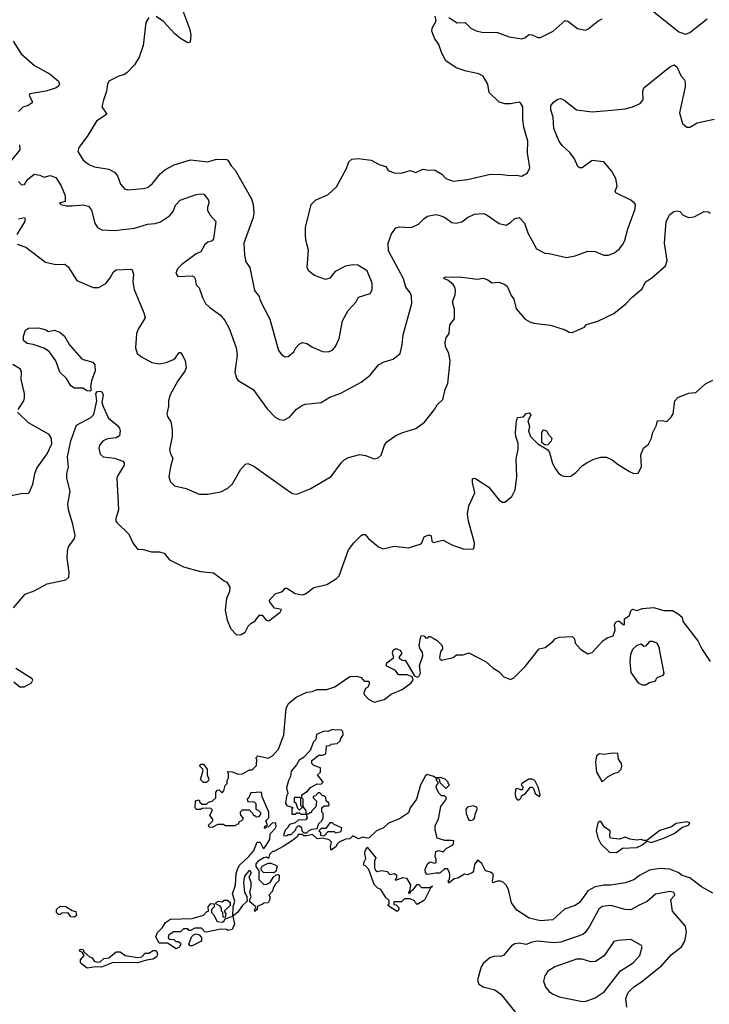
# Model space of a CAD drawing. Extents: x 2086813 to 2278017, y 548126 to 753336.
# Tile 184 of 256: x 2172564 to 2177371, y 623535 to 630404. Entities that reach past the tile are written whole.
import ezdxf

# ---------------------------------------------------------------- set-up
doc = ezdxf.new("R2010")
doc.units = 0

msp = doc.modelspace()

# ---------------------------------------------------------------- linework, layer by layer
at = {"layer": '0CON10XD'}
for points in [[(2173465, 630420), (2173444, 630385), (2173424, 630225), (2173397, 630143), (2173365, 630090), (2173313.3, 630035), (2173295, 630021.2), (2173255, 630011.2), (2173185.9, 629974.1), (2173175.9, 629954.1), (2173168, 629905), (2173148.1, 629841.9), (2173136, 629795), (2173171.2, 629745), (2173098.8, 629695), (2173035, 629590), (2172975, 629512.5), (2172968.8, 629485), (2173006, 629425), (2173050.7, 629390.7), (2173085, 629376.9), (2173185, 629360.6), (2173225, 629340.8), (2173245, 629313.8), (2173266.3, 629256.3), (2173295, 629224.2), (2173317.1, 629217.1), (2173425, 629225.4), (2173455, 629233.1), (2173489.9, 629260.1), (2173542.3, 629327.7), (2173575, 629357.3), (2173639.4, 629390.6), (2173755, 629425.6), (2173875, 629412.5), (2173935, 629431.9), (2174005, 629429.4), (2174015, 629424), (2174037.1, 629385), (2174065.6, 629355), (2174180, 629155), (2174192.2, 629115), (2174196.7, 629055), (2174191.1, 629025), (2174125.8, 628845), (2174130.5, 628760.5), (2174141.2, 628715), (2174167.5, 628675), (2174201.2, 628515), (2174232.7, 628472.7), (2174239.2, 628445), (2174307.5, 628315), (2174368, 628095), (2174390, 628065), (2174415, 628052), (2174435, 628053.8)], [(2173694, 630485), (2173748.8, 630335), (2173756.2, 630295), (2173752.5, 630247.5), (2173735, 630242.5), (2173685, 630273.3), (2173646.1, 630306.1), (2173565, 630392.5), (2173516.1, 630426.1)], [(2174435, 628053.8), (2174473.8, 628086.2), (2174487.5, 628115), (2174510.7, 628139.3), (2174535, 628151.2), (2174565, 628146), (2174605, 628119.2), (2174675, 628090), (2174715, 628087.5), (2174745, 628098), (2174765.6, 628125), (2174791.1, 628178.9), (2174815, 628302.5), (2174854.2, 628375.8), (2174910, 628435), (2174925, 628467.5), (2175006.1, 628493.9), (2175020.7, 628519.3), (2175020.8, 628565), (2174985, 628651.2), (2174921.2, 628691.2), (2174885, 628694.3), (2174835, 628684.4), (2174763.9, 628646.1), (2174725, 628600), (2174695, 628590.8), (2174618.7, 628618.7), (2174578.7, 628648.7), (2174566.9, 628675), (2174576.7, 628795), (2174558.9, 628865), (2174555.5, 628904.5), (2174555.4, 628955), (2174595, 629115.7), (2174625, 629144.4), (2174715, 629183.3), (2174772.1, 629237.9), (2174841.3, 629365), (2174857.2, 629412.8), (2174879.1, 629430.9), (2174925, 629435.3), (2175013.8, 629425), (2175075, 629392), (2175115, 629380), (2175132.7, 629352.7), (2175175, 629336), (2175225.9, 629334.1), (2175285, 629351.2), (2175325, 629338.8), (2175375, 629361.9), (2175415, 629353.5), (2175455, 629356.4), (2175507.3, 629327.3), (2175535, 629296), (2175585, 629278), (2175685, 629288), (2175845, 629326.2), (2175924.2, 629324.2), (2175985, 629316), (2176025, 629320), (2176065, 629311.2), (2176103.3, 629335), (2176118.8, 629371.2), (2176104.1, 629475.9), (2176105.7, 629555.7), (2176078, 629655), (2176071.2, 629705), (2176070.8, 629795), (2176055, 629823.3), (2176045, 629828.8), (2175985, 629818), (2175945, 629818), (2175905, 629827.5), (2175835.8, 629895), (2175826.9, 629955), (2175795, 630010), (2175765, 630025.6), (2175675, 630043.8), (2175607.4, 630067.4), (2175535, 630116), (2175504.2, 630175), (2175485, 630230), (2175455.7, 630275.7), (2175437.1, 630325), (2175439.4, 630345), (2175465.8, 630395), (2175460.7, 630429.3)], [(2175555, 630420), (2175612.3, 630382.3), (2175670, 630385), (2175707.5, 630345), (2175745.9, 630325.9), (2175785, 630317.1), (2175895, 630314.4), (2175975.5, 630285.5), (2176065, 630271.1), (2176085, 630276.9), (2176115, 630301.9), (2176135, 630298.9), (2176175, 630280), (2176195, 630280), (2176282, 630325), (2176365, 630398), (2176385, 630394), (2176452.1, 630342.1), (2176505, 630330.8), (2176525, 630338), (2176595, 630394.3), (2176625, 630410.6)], [(2176958.8, 630478.8), (2177159.1, 630319.1), (2177205, 630304.2), (2177235.6, 630314.4), (2177355, 630411.2)], [(2172518.8, 630255), (2172573.8, 630165), (2172666.2, 630085), (2172775, 630024), (2172833.3, 629975), (2172840, 629955), (2172831.7, 629938.3), (2172813.9, 629926.1), (2172745, 629906), (2172635, 629886.2), (2172628.8, 629875), (2172651.2, 629835), (2172650, 629825), (2172623.3, 629805), (2172585, 629794), (2172555.8, 629764.2)], [(2172926.2, 629106.2), (2173005, 629112.5), (2173044.1, 629104.1), (2173064.2, 629075), (2173087.5, 628985), (2173106.2, 628955), (2173137.3, 628937.3), (2173225, 628932.2), (2173365, 628950), (2173455, 628977.8), (2173507.4, 628982.6), (2173545, 628994.2), (2173607.5, 629035), (2173633.2, 629066.8), (2173649.1, 629110.9), (2173681.2, 629145), (2173795, 629184.2), (2173825, 629190), (2173847, 629187), (2173880, 629145), (2173882, 629125), (2173872, 629095), (2173872.3, 629072.3), (2173891.2, 629041.2), (2173932, 628995), (2173914, 628875), (2173905, 628861.2), (2173875, 628851.2), (2173853.3, 628835), (2173827.5, 628785), (2173795, 628771.2), (2173694, 628695), (2173664.2, 628665), (2173652.5, 628635), (2173665, 628611.2), (2173765, 628616.7), (2173779.3, 628609.3), (2173787, 628597), (2173793.3, 628555), (2173815, 628532.5), (2173838, 628465), (2173860, 628425), (2173888.8, 628395), (2173962.9, 628342.9), (2173993.8, 628305), (2174026.2, 628245), (2174073.8, 628115), (2174080, 628065), (2174062.5, 627945), (2174074.1, 627904.1), (2174087.7, 627887.7), (2174191.2, 627825), (2174288.7, 627688.7), (2174345, 627631.2), (2174375, 627613.8), (2174405, 627610), (2174445, 627630), (2174493.3, 627686.7), (2174535.8, 627714.2), (2174555, 627721.2), (2174665, 627734), (2174725, 627770), (2174801.7, 627798.3), (2174943.3, 627875), (2175006.7, 627925), (2175065, 627996.7), (2175105, 628016.2), (2175167.5, 628035), (2175216.7, 628075), (2175230, 628135), (2175236.2, 628206.2), (2175296.4, 628423.6), (2175295.6, 628475), (2175288.6, 628495), (2175255, 628538.8), (2175238.5, 628595), (2175135, 628790.8), (2175133.2, 628845), (2175155, 628911.1), (2175185, 628951.4), (2175210.9, 628959.1), (2175285, 628954.4), (2175305, 628959.4), (2175343, 628977), (2175380, 629015), (2175405.8, 629034.2), (2175465, 629044), (2175485, 629041.4), (2175525, 629027.1), (2175575, 628989.2), (2175605.5, 628984.5), (2175645, 628993.1), (2175686, 629025), (2175735, 629046.9), (2175795, 629052.5), (2175815, 629045.8), (2175905, 628982), (2175955, 628970), (2175985, 628988.8), (2176015, 629018), (2176045, 629024.3), (2176081.5, 628985), (2176105, 628916.2), (2176166.2, 628805), (2176225, 628774.2), (2176255, 628773.8), (2176375, 628744.4), (2176435, 628756.7), (2176525, 628789.4), (2176575.7, 628785.7), (2176635, 628760.8), (2176665, 628762), (2176705, 628774.2), (2176745.7, 628804.3), (2176770.9, 628839.1), (2176782.9, 628865), (2176802.2, 628945), (2176853.3, 629085), (2176855.6, 629115), (2176850.6, 629125), (2176825, 629144.5), (2176720, 629195), (2176715.8, 629205), (2176729.6, 629245), (2176720.4, 629295), (2176689.2, 629349.2), (2176635, 629412.5), (2176555, 629421.4), (2176485, 629370.5), (2176465, 629371.5), (2176455, 629380), (2176432.3, 629432.3), (2176398.1, 629478.1), (2176346.7, 629525), (2176323.3, 629555), (2176287.1, 629645), (2176283.5, 629725), (2176265.6, 629775), (2176266.8, 629803.2), (2176283.3, 629826.7), (2176315, 629848.8), (2176335, 629853.8), (2176356.7, 629845), (2176444.2, 629774.2), (2176555, 629761.5), (2176692.6, 629772.6), (2176785, 629782.5), (2176835, 629795.6), (2176889.8, 629820.2), (2176910.6, 629845), (2176907.8, 629905), (2176915, 629928.1), (2177095, 630075.4), (2177125, 630089.2), (2177143.8, 630075), (2177175, 630011.2), (2177197.1, 629985), (2177203.3, 629965), (2177202.2, 629935), (2177162.7, 629755), (2177185, 629680), (2177215, 629653.8), (2177235, 629653.8), (2177286.4, 629683.6), (2177405, 629710.9)], [(2172561.3, 629531.3), (2172564.4, 629495.6), (2172507.5, 629425)], [(2172555.6, 629275), (2172577.3, 629252.7), (2172596.2, 629253.8), (2172615, 629287.5), (2172665, 629326.7), (2172705, 629320), (2172735, 629306.2), (2172775, 629318), (2172815, 629302.5), (2172852.5, 629245), (2172880, 629175), (2172880, 629135), (2172840, 629125), (2172850, 629115), (2172890, 629105), (2172926.2, 629106.2)], [(2172545, 628838.8), (2172606.1, 628816.1), (2172743, 628713), (2172816.1, 628696.1), (2172877.7, 628697.7), (2172900.5, 628680.5), (2172962.5, 628585), (2173075, 628536.7), (2173115, 628536.7), (2173165, 628563.3), (2173195, 628602), (2173217.5, 628645), (2173235, 628660), (2173335, 628663.8), (2173348, 628658), (2173356.9, 628626.9), (2173351.9, 628575), (2173361.7, 628521.7), (2173429.5, 628359.5), (2173438.8, 628325), (2173388.8, 628245), (2173378, 628215), (2173371.2, 628115), (2173383.3, 628075), (2173411.7, 628051.7), (2173485, 628013.3), (2173535, 628004), (2173585, 628011.2), (2173635, 628033.3), (2173650, 628045), (2173675, 628082.5), (2173685, 628082.5), (2173695.8, 628065.8), (2173717.3, 628027.3), (2173723.8, 627975), (2173715, 627952.5), (2173665, 627883.3), (2173612.1, 627787.9), (2173600, 627745), (2173600, 627705), (2173588.6, 627655), (2173592.9, 627635), (2173617.4, 627597.4), (2173626.9, 627545), (2173625.8, 627495), (2173608, 627405), (2173614, 627375), (2173631.2, 627345), (2173614, 627285), (2173603.3, 627215), (2173615, 627180), (2173643, 627153), (2173725, 627133.3), (2173815, 627093.3), (2173873, 627093), (2173965, 627110), (2174013.6, 627136.4), (2174047.5, 627165), (2174105, 627267.5), (2174137, 627303), (2174155, 627307.5), (2174195, 627288.8), (2174430.5, 627120.5), (2174465, 627098.8), (2174495, 627093.8), (2174588.3, 627131.7), (2174735, 627216.2), (2174805.8, 627314.2), (2174825, 627333.3), (2174855, 627350), (2174935, 627371.2), (2174973.9, 627363.9), (2175035, 627340), (2175063.6, 627346.4), (2175083.6, 627366.4), (2175106.2, 627435), (2175122.1, 627457.9), (2175185, 627502), (2175235, 627524.2), (2175325, 627552), (2175386.7, 627595), (2175456, 627685), (2175473.2, 627716.8), (2175514.2, 627755), (2175529.2, 627825), (2175547.1, 627865), (2175563.8, 628025), (2175555.7, 628075), (2175532.5, 628125), (2175530, 628155), (2175536.1, 628183.9), (2175556.7, 628215), (2175562, 628275), (2175593.8, 628316.2), (2175594, 628385), (2175580, 628435), (2175600, 628485), (2175601.2, 628515), (2175597.7, 628537.7), (2175585.7, 628555.7), (2175547.1, 628587.1), (2175523.8, 628595), (2175523.3, 628605), (2175535, 628609.2), (2175645, 628608.6), (2175755, 628593.5), (2175795, 628601.1), (2175828, 628588), (2175855, 628568.8), (2175905, 628573.3), (2175945, 628556.7), (2175961.2, 628545), (2175990.2, 628480.2), (2176008.1, 628455), (2176025, 628387.5), (2176087.5, 628315), (2176120, 628295), (2176147, 628287), (2176265, 628273.3), (2176365, 628240), (2176395, 628223.8), (2176415, 628222.5), (2176500.7, 628259.3), (2176515, 628276.7), (2176595, 628300), (2176705, 628353.8), (2176789.5, 628420.5), (2176832.3, 628467.7), (2176903.9, 628526.1), (2176925, 628575.8), (2176968.8, 628601.2), (2177065, 628687.5), (2177077.5, 628725), (2177059.4, 628845), (2177069.1, 628995), (2177095, 629045.8), (2177123.3, 629065), (2177145, 629071.2), (2177166.1, 629066.1), (2177189.3, 629039.3), (2177225, 629023.3), (2177265, 629028.8), (2177335, 629066.2), (2177365, 629063.3), (2177376.2, 629055)], [(2172554.4, 629014.4), (2172596.7, 629025), (2172600.8, 629015), (2172596.3, 628993.7), (2172544.2, 628905.8)], [(2173055, 627811.2), (2173035, 627814.4), (2173003.8, 627833.8), (2172945, 627832.9), (2172920.2, 627850.2), (2172890.9, 627900.9), (2172843.1, 627945), (2172814.5, 628025), (2172768.2, 628088.2), (2172731.9, 628111.9), (2172658, 628138), (2172616.7, 628145), (2172590, 628165), (2172590, 628195), (2172605, 628237.5), (2172625, 628251.2), (2172693.6, 628253.6), (2172745, 628240), (2172765, 628227.5), (2172805, 628238), (2172843.3, 628225), (2172875, 628196), (2172910, 628135), (2172992.6, 628042.6), (2173005, 628034.2), (2173074, 628015), (2173086.7, 627995), (2173090, 627955), (2173064.4, 627885), (2173057.1, 627845), (2173061.2, 627818.8), (2173055, 627811.2)], [(2172552, 627685), (2172592, 627745), (2172596.4, 627766.4), (2172596.2, 627795), (2172573, 627893), (2172575.8, 627945), (2172568.8, 627965), (2172515, 627997.9)], [(2172519.9, 626300.1), (2172602.9, 626395), (2172665, 626420.3), (2172755, 626467.9), (2172885, 626496.2), (2172905.7, 626515), (2172908, 626548), (2172893.6, 626646.4), (2172896.7, 626695), (2172903.7, 626726.3), (2172946.7, 626783.3), (2172951.3, 626805), (2172935.2, 626885.2), (2172903.5, 626983.5), (2172898.4, 627025), (2172915.7, 627115), (2172891.2, 627205), (2172892.1, 627235), (2172904.5, 627285.5), (2172895.9, 627355), (2172920.7, 627465), (2172960.5, 627575), (2173060.4, 627629.6), (2173079.7, 627650.3), (2173101.1, 627745), (2173094, 627796), (2173105, 627810), (2173125, 627811.4), (2173139.2, 627805), (2173144.4, 627785), (2173136.2, 627735), (2173144.6, 627704.6), (2173183.7, 627623.7), (2173242.9, 627575), (2173259.4, 627555), (2173264.2, 627535.8), (2173258.5, 627501.5), (2173235, 627487.8), (2173175, 627478.6), (2173145, 627466.9), (2173120, 627435), (2173115.7, 627415), (2173125, 627373.3), (2173145, 627354), (2173225, 627344.3), (2173282.9, 627322.9), (2173292.3, 627312.3), (2173292.5, 627295), (2173246.9, 627225), (2173240, 627205), (2173253.5, 626985), (2173234, 626925), (2173233.8, 626905), (2173240, 626895), (2173325.6, 626815.6), (2173353, 626753), (2173385, 626710), (2173425, 626708.8), (2173482.3, 626692.3), (2173535, 626690.8), (2173571.7, 626681.7), (2173608.8, 626635), (2173705, 626587.5), (2173825, 626553.5), (2173915.5, 626545.5), (2173990, 626490), (2174008.6, 626478.6), (2174029.2, 626445), (2174025.7, 626415), (2174005.6, 626365), (2173996, 626285), (2174008.8, 626215), (2174035, 626153.3), (2174075, 626113.3), (2174106.4, 626113.6), (2174135, 626130), (2174157, 626173), (2174175, 626192.5), (2174203, 626207), (2174235, 626250), (2174255, 626249.2), (2174282.5, 626215), (2174300.8, 626209.2), (2174379.3, 626270.7), (2174388.3, 626288.3), (2174339.5, 626299.5), (2174306.2, 626345), (2174306.2, 626355), (2174345, 626397.5), (2174395.8, 626414.2), (2174415, 626437.5), (2174425, 626437.5), (2174485, 626401.2), (2174535, 626392.5), (2174555, 626397.5), (2174615, 626442.5), (2174705, 626463.8), (2174772.5, 626505), (2174790, 626525), (2174856, 626705), (2174893.8, 626755), (2174945, 626806.2), (2174955, 626813.3), (2174973, 626813), (2174981.7, 626801.7), (2174994.1, 626784.1), (2175065, 626726.7), (2175095, 626713.3), (2175175, 626730), (2175275, 626720), (2175355, 626746), (2175366, 626755), (2175384.2, 626795), (2175415, 626810.8), (2175432, 626802), (2175437.5, 626765), (2175445, 626757.5), (2175515, 626773.3), (2175575, 626741.2), (2175655, 626713.3), (2175725, 626710), (2175731.7, 626718.3), (2175733.3, 626755), (2175692.5, 626905), (2175685.8, 626955), (2175695, 627012.5), (2175736.1, 627103.9), (2175719.2, 627175), (2175719.3, 627200.7), (2175733.6, 627206.4), (2175749.2, 627199.2), (2175833.6, 627143.6), (2175905, 627052.5), (2175928.3, 627038.3), (2175945, 627037.5), (2175995, 627077.5), (2176017, 627123), (2176029.2, 627215), (2176025, 627340), (2176038.8, 627405), (2176037.7, 627447.7), (2176021.2, 627495), (2176018.8, 627525), (2176026.2, 627605), (2176035, 627627.5), (2176075, 627632.5), (2176095, 627657.5), (2176115, 627660), (2176126.2, 627645), (2176106.2, 627605), (2176117.5, 627565), (2176110, 627535), (2176124.2, 627495), (2176175, 627444), (2176245, 627402.5), (2176256.2, 627385), (2176278.3, 627308.3), (2176299.3, 627269.3), (2176320.7, 627240.7), (2176343.9, 627223.9), (2176365, 627217.5), (2176405, 627220), (2176440, 627245), (2176487, 627293), (2176525, 627317.5), (2176565, 627337.5), (2176615, 627352.5), (2176655, 627352.5), (2176693.6, 627333.6), (2176735, 627300), (2176815, 627252.5), (2176845, 627237.5), (2176875, 627240), (2176897.5, 627285), (2176893, 627367), (2176912.5, 627415), (2176946.4, 627443.6), (2176967.5, 627485), (2176975, 627520), (2177002.5, 627575), (2177010, 627605), (2177045, 627607.5), (2177075, 627600), (2177105, 627630), (2177118.8, 627655), (2177130, 627745), (2177151.9, 627768.1), (2177225, 627798.6), (2177277.9, 627802.1), (2177345, 627864), (2177395, 627890)], [(2172445, 627072.5), (2172585, 627100), (2172621.7, 627098.3), (2172633, 627107), (2172655.6, 627164.4), (2172668.9, 627235), (2172683.1, 627275), (2172756, 627374), (2172787.5, 627445), (2172785, 627482.5), (2172769.7, 627509.7), (2172625, 627591.2), (2172548.8, 627665)], [(2176226.7, 627436.7), (2176203.3, 627455), (2176203.3, 627525), (2176215, 627543.3), (2176235.8, 627535), (2176249.5, 627509.5), (2176272.5, 627485), (2176267.4, 627462.6), (2176245, 627438.8), (2176226.7, 627436.7)], [(2173655, 623922.5), (2173595, 623960), (2173535, 623960), (2173513.3, 624005), (2173523.3, 624035), (2173558.8, 624071.2), (2173581.2, 624105), (2173615, 624127.5), (2173765, 624133.3), (2173845, 624157.5), (2173865, 624180), (2173880, 624185), (2173877.5, 624215), (2173895, 624236.7), (2173920, 624235), (2173920, 624215), (2173900, 624195), (2173900, 624175), (2173915, 624160), (2173941.2, 624111.2), (2173975, 624107.5), (2173987.5, 624115), (2173995, 624130), (2174050, 624150), (2174052.5, 624215), (2174062.5, 624255), (2174047.5, 624305), (2174068.8, 624365), (2174072.3, 624447.7), (2174081.2, 624475), (2174096.7, 624505), (2174160, 624565), (2174195, 624607.5), (2174220, 624665), (2174240, 624665), (2174260, 624625), (2174265, 624622.5), (2174275, 624632.5), (2174307.5, 624685), (2174310, 624725), (2174345, 624760), (2174352.5, 624775), (2174348.3, 624798.3), (2174325, 624800), (2174298.3, 624771.7), (2174285, 624770), (2174275, 624760), (2174270, 624765), (2174271.7, 624778.3), (2174290, 624785), (2174280, 624815), (2174300, 624835), (2174300, 624875), (2174253, 624983), (2174250, 625015), (2174175, 625010), (2174158.3, 624971.7), (2174150, 624965), (2174155, 624950), (2174197, 624947), (2174210, 624935), (2174210, 624895), (2174225, 624890), (2174241.7, 624871.7), (2174241.7, 624858.3), (2174228.3, 624841.7), (2174215, 624840), (2174205, 624850), (2174195, 624850), (2174190, 624865), (2174165, 624890), (2174115, 624890), (2174100, 624875), (2174100, 624865), (2174103, 624853), (2174120, 624835), (2174120, 624825), (2174108.3, 624811.7), (2174091.7, 624808.3), (2174088.3, 624791.7), (2174075, 624790), (2174065, 624780), (2173995, 624780), (2173985, 624790), (2173945, 624790), (2173905, 624767.5), (2173885, 624770), (2173880, 624785), (2173910, 624815), (2173910, 624825), (2173890, 624855), (2173908.3, 624888.3), (2173895, 624900), (2173865, 624902.5), (2173835, 624900), (2173825, 624892.5), (2173795, 624892.5), (2173787, 624907), (2173790, 624955), (2173815, 624960), (2173820, 624945), (2173835, 624930), (2173865, 624930), (2173880, 624945), (2173905, 624952.5), (2173930, 624975), (2173930, 625015), (2173941.7, 625028.3), (2173955, 625030), (2173975, 625010), (2173987, 625023), (2173995, 625060), (2174010, 625075), (2174010, 625095), (2174020, 625115), (2174020, 625145), (2174011.7, 625158.3), (2174047, 625157), (2174085, 625140), (2174117, 625143), (2174165, 625170), (2174185, 625170), (2174215, 625200), (2174217.5, 625245), (2174210, 625255), (2174223, 625267), (2174295, 625252.5), (2174325, 625267.5), (2174368.8, 625315), (2174406, 625415), (2174421.7, 625598.3), (2174437, 625633), (2174491.7, 625678.3), (2174565, 625713.1), (2174605, 625717.7), (2174635, 625730), (2174705, 625731.5), (2174760.5, 625749.5), (2174865, 625820.9), (2174914.3, 625824.3), (2174943.6, 625813.6), (2174965, 625790), (2174995, 625790), (2175000, 625785), (2175000, 625765), (2174987.5, 625745), (2174973.3, 625736.7), (2174962, 625708), (2174966, 625695), (2174994.6, 625664.6), (2175035, 625642.5), (2175105, 625661.1), (2175152.3, 625697.7), (2175228.8, 625731.2), (2175289.2, 625775), (2175306.1, 625796.1), (2175298.8, 625818.8), (2175265, 625832.5), (2175205, 625832.5), (2175183, 625863), (2175117.5, 625895), (2175124.1, 625915.9), (2175172.5, 625955), (2175162.5, 625985), (2175167.5, 626005), (2175185, 626016.7), (2175216.7, 626005), (2175227.5, 625985), (2175207.5, 625955), (2175212.5, 625945), (2175233.6, 625933.6), (2175250, 625935), (2175316.7, 625826.7), (2175335, 625818), (2175345, 625820.8), (2175357.8, 625845), (2175350.7, 625899.3), (2175374.3, 625965), (2175372, 625992), (2175355, 626013.3), (2175349.2, 626035), (2175357, 626093), (2175365, 626107.5), (2175380, 626105), (2175395, 626090), (2175408.3, 626091.7), (2175415, 626100), (2175425, 626100), (2175445, 626090), (2175473, 626073), (2175508.3, 626038.3), (2175510, 626015), (2175496.1, 625993.9), (2175490.8, 625955), (2175492.5, 625945), (2175505, 625936), (2175585.7, 625954.3), (2175608.3, 625971.7), (2175655, 625973.3), (2175695, 625987.5), (2175815.6, 625925), (2175862, 625882), (2175905.5, 625855), (2175939.7, 625819.7), (2175985, 625801.2), (2176007.6, 625812.4), (2176087.8, 625892.2), (2176185, 626014.5), (2176226, 626025), (2176280, 626065), (2176297.5, 626085), (2176324.3, 626095.7), (2176415, 626100), (2176431.2, 626085), (2176436.7, 626055), (2176473.4, 626013.4), (2176525, 625978.8), (2176555, 625988.8), (2176629.5, 626070.5), (2176658.8, 626091.2), (2176700, 626105), (2176713.8, 626145), (2176711.2, 626185), (2176718.3, 626201.7), (2176739.3, 626209.3), (2176770, 626185), (2176780, 626185), (2176780, 626225), (2176815, 626247.5), (2176825, 626280), (2176835, 626292.5), (2176865, 626281.2), (2176905, 626295.8), (2176984.1, 626304.1), (2177051.7, 626281.7), (2177115, 626281.2), (2177155, 626258), (2177180.6, 626235), (2177186, 626205), (2177291.2, 626071.2), (2177321, 626011), (2177376.1, 625926.1)], [(2176925, 625762.5), (2176955, 625780), (2176998.3, 625791.7), (2177000, 625805), (2177010, 625815), (2177050, 625830), (2177056.7, 625843.3), (2177022.5, 626025), (2177006.7, 626055), (2176975, 626066.2), (2176953.9, 626066.1), (2176925, 626032.5), (2176915, 626030), (2176895, 626047.5), (2176865, 626037.5), (2176835, 626010), (2176822.5, 625975), (2176817.5, 625925), (2176825, 625850), (2176875, 625777.5), (2176903, 625763), (2176925, 625762.5)], [(2172522, 625785), (2172565, 625750), (2172595, 625748.6), (2172645, 625777.1), (2172654.4, 625795), (2172650, 625805), (2172537.3, 625877.3)], [(2174560, 624860), (2174560, 624885), (2174540, 624915), (2174540, 624965), (2174530, 624975), (2174530, 624995), (2174569.3, 625020.7), (2174591.7, 625048.3), (2174638.3, 625071.7), (2174665, 625070), (2174680, 625085), (2174640, 625135), (2174660, 625155), (2174660, 625185), (2174615, 625200), (2174600, 625215), (2174600, 625235), (2174648.3, 625271.7), (2174675, 625272.5), (2174698.3, 625281.7), (2174701.7, 625338.3), (2174725, 625340), (2174735, 625350), (2174777, 625353), (2174800, 625375), (2174800, 625385), (2174817.5, 625415), (2174817, 625437), (2174805, 625450), (2174765, 625447.5), (2174745, 625452.5), (2174711.7, 625438.3), (2174685, 625440), (2174633.6, 625416.4), (2174627, 625383), (2174612.5, 625365), (2174587.5, 625305), (2174540, 625255), (2174511.7, 625238.3), (2174492.5, 625205), (2174455, 625160), (2174451.2, 625125), (2174436.7, 625095), (2174423.8, 625045), (2174432.5, 625005), (2174423.6, 624986.4), (2174417.5, 624935), (2174425, 624922.5), (2174468.3, 624908.3), (2174460, 624895), (2174461.7, 624861.7), (2174485, 624860), (2174495, 624870), (2174515, 624870), (2174525, 624860), (2174555, 624860), (2174560, 624860)], [(2176625, 625087.5), (2176666.7, 625123.3), (2176704.3, 625145.7), (2176735, 625154.3), (2176755.4, 625174.6), (2176761.1, 625195), (2176758.5, 625215), (2176738.6, 625245), (2176733.3, 625283.3), (2176695, 625285.8), (2176635, 625277.5), (2176605, 625282.5), (2176585, 625268.8), (2176578, 625225), (2176584.4, 625155), (2176625, 625087.5)], [(2173865, 625082.5), (2173845, 625082.5), (2173823, 625103), (2173842.5, 625165), (2173838.3, 625178.3), (2173820, 625195), (2173825, 625210), (2173845, 625210), (2173870, 625175), (2173870, 625135), (2173882.5, 625105), (2173880, 625095), (2173865, 625082.5)], [(2177395, 624310.7), (2177317.5, 624355), (2177235, 624417.3), (2177182.8, 624432.8), (2177155, 624454.4), (2177095, 624478.1), (2177025, 624483.1), (2176955, 624470.4), (2176885, 624433.3), (2176845, 624402.9), (2176785, 624381.2), (2176685, 624365.4), (2176635, 624366.1), (2176576.2, 624353.8), (2176523.8, 624326.2), (2176490.7, 624280.7), (2176465, 624244.4), (2176435, 624224.2), (2176361.2, 624198.8), (2176280, 624125), (2176195, 624116.7), (2176115, 624135.7), (2176030.2, 624190.2), (2175992.2, 624242.2), (2175971.4, 624335), (2175955.7, 624365), (2175935, 624385.7), (2175915, 624394.2), (2175895, 624394), (2175862.3, 624382.3), (2175858.8, 624395), (2175866, 624435), (2175861.2, 624445), (2175845.8, 624455.8), (2175810, 624465), (2175785, 624517.5), (2175755, 624540), (2175735, 624510), (2175727.5, 624465), (2175720, 624455), (2175685, 624437.5), (2175665, 624442.5), (2175617.5, 624415), (2175591.2, 624408.8), (2175555, 624380), (2175550, 624395), (2175560, 624405), (2175562.5, 624435), (2175560, 624455), (2175545, 624480), (2175525, 624480), (2175491.7, 624448.3), (2175465, 624450), (2175405, 624440), (2175393, 624453), (2175390, 624475), (2175407.5, 624515), (2175425, 624527.5), (2175455, 624520), (2175467, 624523), (2175467.5, 624545), (2175460, 624565), (2175465, 624600), (2175485, 624607.5), (2175515, 624597.5), (2175537.7, 624622.3), (2175580, 624645), (2175587, 624653), (2175590, 624675), (2175571.7, 624678.3), (2175527, 624677), (2175473, 624693), (2175460, 624755), (2175460.9, 624779.1), (2175482.3, 624827.7), (2175500, 624915), (2175535, 624960), (2175540, 624975), (2175525, 624990), (2175505, 624990), (2175487.5, 625005), (2175467.5, 625045), (2175468.3, 625061.7), (2175480, 625075), (2175480, 625085), (2175470, 625095), (2175470, 625110), (2175450, 625125), (2175405, 625138.8), (2175391.7, 625128.3), (2175357.5, 625065), (2175330.8, 624965), (2175286.7, 624905), (2175275, 624870), (2175210.7, 624829.3), (2175135, 624797.5), (2175100, 624765), (2175050, 624745), (2175000, 624695), (2174985, 624692.5), (2174955, 624700), (2174925, 624690), (2174885, 624710), (2174865, 624690), (2174835, 624687.5), (2174790, 624665), (2174775, 624650), (2174770, 624635), (2174735, 624610), (2174730, 624635), (2174737.5, 624665), (2174721.7, 624681.7), (2174675, 624692.5), (2174638.3, 624688.3), (2174605, 624720), (2174565, 624710), (2174545, 624710), (2174535, 624720), (2174505, 624720), (2174500, 624705), (2174465, 624677.5), (2174400, 624635), (2174335, 624600), (2174325, 624600), (2174305, 624580), (2174298.3, 624551.7), (2174285, 624560), (2174265, 624556.7), (2174225, 624532.5), (2174210, 624515), (2174210, 624495), (2174230, 624465), (2174230, 624405), (2174265, 624370), (2174287, 624373), (2174310, 624385), (2174330.7, 624419.3), (2174351.7, 624438.3), (2174365, 624440), (2174371.7, 624431.7), (2174370, 624395), (2174347.5, 624375), (2174330, 624345), (2174327, 624323), (2174300, 624295), (2174307.5, 624287.5), (2174307.5, 624265), (2174296.4, 624243.6), (2174265, 624240), (2174255, 624230), (2174221.7, 624218.3), (2174220, 624195), (2174201.7, 624181.7), (2174200, 624195), (2174210, 624205), (2174210, 624215), (2174168.3, 624248.3), (2174167.5, 624265), (2174177.5, 624285), (2174167.5, 624315), (2174177.5, 624355), (2174177.5, 624385), (2174162.5, 624425), (2174180, 624455), (2174167.5, 624467.5), (2174160, 624465), (2174130.5, 624429.5), (2174123.3, 624385), (2174130, 624315), (2174147, 624287), (2174150, 624255), (2174115, 624222.5), (2174085, 624177.5), (2174050, 624150), (2174060, 624095), (2174045, 624057.5), (2174015, 624050), (2174005, 624057.5), (2173965, 624058.8), (2173865, 624037.5), (2173855, 624040), (2173830, 624065), (2173785, 624066.7), (2173755, 624050), (2173745, 624050), (2173735, 624060), (2173705, 624060), (2173685, 624040), (2173635, 624040), (2173600, 624015), (2173598.3, 623998.3), (2173605, 623990), (2173637, 623987), (2173653, 623973), (2173671.7, 623971.7), (2173685, 623960), (2173687, 623953), (2173676.4, 623933.6), (2173655, 623922.5)], [(2175535, 625040), (2175560, 625065), (2175550, 625075), (2175550, 625085), (2175530, 625105), (2175495, 625116.7), (2175470, 625115), (2175470, 625110), (2175488.3, 625108.3), (2175491.7, 625081.7), (2175535, 625040)], [(2176045, 624960), (2176060, 624975), (2176061.7, 624988.3), (2176090, 625005), (2176125, 625050), (2176135, 625050), (2176145, 625040), (2176157.5, 625005), (2176186.4, 624983.6), (2176192.5, 624995), (2176180, 625045), (2176155, 625096.2), (2176135, 625106.2), (2176112.5, 625105), (2176063.3, 625075), (2176060, 625065), (2176070, 625055), (2176068.3, 625031.7), (2176055, 625030), (2176035, 625040), (2176020, 625035), (2176017.5, 624995), (2176022.5, 624975), (2176035, 624960), (2176045, 624960)], [(2174405, 624710), (2174425, 624712.5), (2174435, 624720), (2174455, 624720), (2174488.3, 624751.7), (2174490, 624765), (2174505, 624780), (2174515, 624780), (2174528.3, 624768.3), (2174530, 624745), (2174545, 624730), (2174565, 624730), (2174585, 624750), (2174603, 624757), (2174638.3, 624761.7), (2174650, 624795), (2174670, 624815), (2174680, 624835), (2174680, 624865), (2174670, 624875), (2174670, 624905), (2174685, 624920), (2174715, 624920), (2174720, 624925), (2174718.3, 624938.3), (2174700, 624955), (2174698.3, 624978.3), (2174685, 624990), (2174675, 624990), (2174655, 625010), (2174645, 625010), (2174625, 624990), (2174610, 624985), (2174610, 624975), (2174631.7, 624951.7), (2174628.3, 624911.7), (2174600, 624885), (2174595, 624870), (2174585, 624870), (2174575, 624860), (2174560, 624860), (2174567.5, 624835), (2174558.3, 624821.7), (2174505, 624820), (2174485, 624800), (2174445, 624790), (2174433, 624767), (2174415, 624750), (2174402.5, 624715), (2174405, 624710)], [(2174515, 624890), (2174501.7, 624901.7), (2174490, 624935), (2174480, 624945), (2174480, 624975), (2174485, 624980), (2174515, 624980), (2174520, 624975), (2174520, 624925), (2174530, 624915), (2174530, 624905), (2174515, 624890)], [(2175705, 624817.5), (2175725, 624822.5), (2175737.5, 624835), (2175738.3, 624861.7), (2175752.5, 624895), (2175749.3, 624909.3), (2175725, 624920), (2175685, 624910), (2175673.8, 624895), (2175676.7, 624865), (2175692.5, 624825), (2175705, 624817.5)], [(2174685, 624710), (2174715, 624740), (2174755, 624740), (2174765, 624730), (2174805, 624740), (2174810, 624765), (2174755, 624790), (2174745, 624800), (2174725, 624800), (2174698.3, 624761.7), (2174665, 624760), (2174650, 624745), (2174660, 624735), (2174660, 624715), (2174685, 624710)], [(2176725, 624594.3), (2176765.7, 624624.3), (2176865, 624629.4), (2176901.2, 624645), (2176935, 624672.5), (2176965, 624664.4), (2177055, 624694.4), (2177125, 624727.1), (2177185, 624770), (2177225, 624784.2), (2177235, 624800), (2177215, 624808), (2177140, 624795), (2177107.7, 624772.3), (2177025, 624748.1), (2176935, 624676.7), (2176915, 624676.7), (2176895, 624683.3), (2176865, 624680), (2176817, 624687), (2176785, 624700), (2176745, 624687.5), (2176683, 624693), (2176677.5, 624705), (2176680, 624745), (2176640.7, 624770.7), (2176615, 624810), (2176605, 624810), (2176595, 624800), (2176581.9, 624745), (2176594.4, 624695), (2176614.4, 624655), (2176675, 624596.2), (2176725, 624594.3)], [(2175195, 624182.5), (2175130, 624225), (2175140, 624235), (2175138.3, 624258.3), (2175115, 624280), (2175080, 624335), (2175060, 624345), (2175035, 624370), (2174997.5, 624475), (2174975, 624500), (2174962.5, 624505), (2174962.5, 624525), (2174977.5, 624552.5), (2174970, 624585), (2174972.5, 624605), (2174985, 624630), (2175046.4, 624556.4), (2175037.5, 624535), (2175037.5, 624485), (2175045, 624470), (2175055, 624460), (2175085, 624467.5), (2175125, 624460), (2175145, 624440), (2175177, 624447), (2175190, 624435), (2175190, 624415), (2175180, 624405), (2175185, 624400), (2175235, 624420), (2175260, 624415), (2175287.5, 624367.5), (2175280, 624325), (2175271.7, 624311.7), (2175285, 624310), (2175291.7, 624328.3), (2175305, 624330), (2175335, 624370), (2175345, 624370), (2175365, 624350), (2175430, 624350), (2175435, 624360), (2175440, 624355), (2175430, 624350), (2175385, 624260), (2175335, 624230), (2175321.7, 624241.7), (2175316.4, 624256.4), (2175285, 624270), (2175245, 624270), (2175225, 624250), (2175171.7, 624248.3), (2175171.7, 624231.7), (2175188.3, 624228.3), (2175207, 624207), (2175207, 624193), (2175195, 624182.5)], [(2174335, 624452.5), (2174263, 624453), (2174248.3, 624468.3), (2174247.5, 624485), (2174255, 624497.5), (2174295, 624520), (2174315, 624520), (2174350, 624505), (2174357.5, 624495), (2174348.3, 624461.7), (2174335, 624452.5)], [(2176796, 623515), (2176789.7, 623575), (2176805, 623617.8), (2176843.7, 623656.3), (2176899, 623691), (2177041.4, 623808.6), (2177105, 623880), (2177177.5, 623935), (2177200, 623975), (2177213, 624037), (2177205, 624080), (2177114, 624185), (2177103.8, 624265), (2177130, 624295), (2177127.5, 624305), (2177122.5, 624315), (2177095, 624321.2), (2176995, 624302.2), (2176938.5, 624251.5), (2176878, 624225), (2176825, 624193.1), (2176785, 624196.2), (2176685, 624223.5), (2176625, 624217.8), (2176601.3, 624198.7), (2176538.7, 624081.3), (2176506.4, 624035), (2176489, 624021), (2176335, 623968.6), (2176285, 623962.4), (2176175, 623974.7), (2176135, 623968.5), (2176095, 623952.9), (2176045, 623960), (2176015, 623955.8), (2175990.2, 623939.8), (2175935.5, 623874.5), (2175915, 623868.1), (2175875, 623870), (2175840.3, 623859.7), (2175795, 623818.8), (2175780, 623795), (2175754.2, 623705), (2175763.8, 623675), (2175795, 623656), (2175875, 623635.8), (2175918.8, 623605), (2176094.2, 623385)], [(2173995, 624140), (2173983, 624143), (2173980, 624175), (2173970, 624185), (2173970, 624205), (2173960, 624220), (2173930, 624235), (2173932.5, 624245), (2173950, 624255), (2173975, 624250), (2173988.3, 624261.7), (2174011.7, 624261.7), (2174030, 624245), (2174030, 624225), (2173990, 624185), (2174000, 624165), (2173995, 624140)], [(2172945, 624142.5), (2172920, 624145), (2172901.7, 624171.7), (2172855, 624170), (2172845, 624160), (2172835, 624160), (2172820, 624175), (2172820, 624195), (2172845, 624220), (2172885, 624217.5), (2172928.3, 624188.3), (2172955, 624182.5), (2172960, 624155), (2172945, 624142.5)], [(2173752.5, 623942.5), (2173742.5, 623955), (2173763, 624007), (2173775, 624020), (2173793, 624027), (2173815, 624020), (2173831.7, 624001.7), (2173830, 623975), (2173765, 623943.3), (2173752.5, 623942.5)], [(2176505, 623554), (2176575, 623580), (2176638.8, 623621.2), (2176752.7, 623767.3), (2176840.8, 623825), (2176887.5, 623875), (2176902.5, 623935), (2176897.5, 623945), (2176825, 623986), (2176735, 623980.6), (2176705, 623972), (2176637.6, 623872.4), (2176576.9, 623833.1), (2176545, 623830), (2176485, 623848.9), (2176445, 623850), (2176294.4, 623795.6), (2176246.2, 623765), (2176225, 623732.5), (2176214.2, 623695), (2176228.6, 623655), (2176254.6, 623624.6), (2176277.2, 623607.2), (2176325, 623585.6), (2176475.9, 623555.9), (2176505, 623554)], [(2173035, 623787.5), (2172995, 623817.5), (2172987.5, 623825), (2172987.5, 623845), (2173012.5, 623875), (2172998.3, 623898.3), (2172980, 623905), (2172985, 623920), (2173006.4, 623916.4), (2173011.7, 623901.7), (2173050, 623865), (2173068.3, 623858.3), (2173082.5, 623835), (2173105, 623828.8), (2173125, 623830), (2173150, 623855), (2173185, 623858.8), (2173235, 623900), (2173265, 623900), (2173300, 623875), (2173385, 623860), (2173414.1, 623865.9), (2173438.3, 623891.7), (2173465, 623891.2), (2173495, 623908.8), (2173515, 623910), (2173520, 623900), (2173523.3, 623885), (2173516.2, 623865), (2173495, 623850.6), (2173446.9, 623843.1), (2173385, 623823.3), (2173215, 623826), (2173135, 623794), (2173095, 623796.2), (2173035, 623787.5)]]:
    msp.add_lwpolyline(points, dxfattribs=at)

doc.saveas('drawing.dxf')
